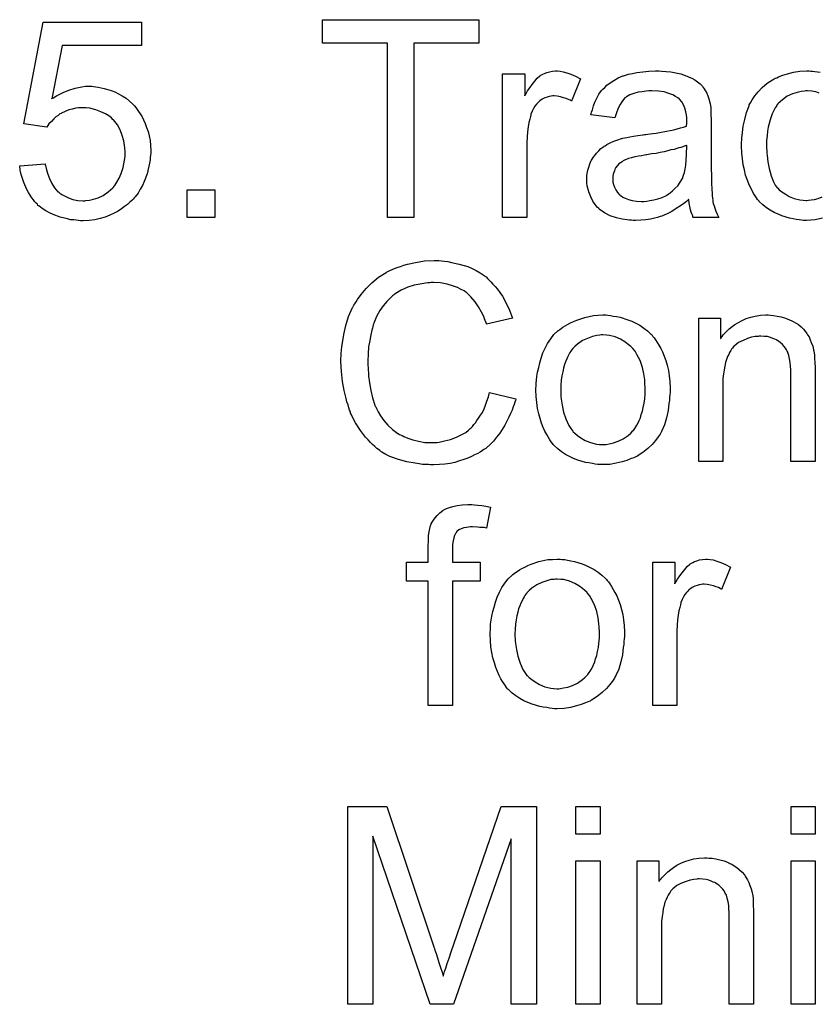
# Model space of a CAD drawing. Extents: x -1.7 to 9, y -2.8 to 5.2.
# Tile 103 of 227: x 3.95 to 4.273, y 0.747 to 1.146. Entities that reach past the tile are written whole.
import ezdxf

# ---------------------------------------------------------------- set-up
doc = ezdxf.new("R2010")
doc.units = 0
doc.layers.add('qfn32-50-23-b_document', color=1, linetype='CONTINUOUS')

msp = doc.modelspace()

# ---------------------------------------------------------------- linework, layer by layer
at = {"layer": 'qfn32-50-23-b_document', "color": 1}
for points in [[(3.999288, 1.135355), (3.967239, 1.135355), (3.962958, 1.113719), (3.963074, 1.113835), (3.963305, 1.113951), (3.963653, 1.114182), (3.964231, 1.114529), (3.964925, 1.114876), (3.965735, 1.115339), (3.967586, 1.116265), (3.9699, 1.11719), (3.972446, 1.118), (3.975223, 1.118579), (3.976611, 1.11881), (3.979156, 1.11881), (3.979851, 1.118695), (3.980776, 1.118579), (3.981818, 1.118463), (3.982974, 1.118232), (3.984247, 1.117885), (3.987024, 1.117075), (3.988528, 1.116496), (3.990032, 1.115686), (3.991536, 1.114876), (3.99304, 1.113951), (3.994429, 1.112794), (3.995817, 1.111521), (3.995933, 1.111405), (3.996164, 1.111174), (3.996511, 1.110827), (3.996974, 1.110248), (3.997553, 1.109438), (3.998131, 1.108629), (3.998825, 1.107587), (3.99952, 1.10643), (4.000098, 1.105158), (4.000792, 1.103769), (4.001371, 1.102149), (4.001949, 1.10053), (4.002412, 1.098794), (4.002759, 1.096827), (4.002991, 1.09486), (4.003106, 1.092778), (4.003106, 1.092662), (4.003106, 1.092315), (4.003106, 1.091736), (4.002991, 1.090927), (4.002875, 1.090001), (4.002759, 1.08896), (4.002528, 1.087687), (4.002296, 1.086414), (4.001602, 1.083406), (4.000445, 1.080282), (3.999751, 1.078662), (3.998825, 1.077158), (3.9979, 1.075538), (3.996743, 1.074034), (3.996627, 1.073919), (3.996396, 1.073572), (3.995933, 1.073109), (3.995354, 1.07253), (3.994544, 1.071836), (3.993619, 1.07091), (3.992462, 1.070101), (3.991189, 1.069175), (3.989801, 1.068249), (3.988181, 1.067439), (3.986445, 1.06663), (3.984594, 1.06582), (3.982627, 1.065241), (3.980429, 1.064778), (3.978115, 1.064431), (3.975685, 1.064315), (3.974644, 1.064315), (3.973834, 1.064431), (3.972909, 1.064547), (3.971867, 1.064663), (3.970595, 1.064778), (3.969322, 1.065125), (3.966429, 1.06582), (3.963537, 1.066861), (3.962033, 1.067555), (3.960529, 1.068365), (3.95914, 1.069291), (3.957752, 1.070332), (3.957636, 1.070448), (3.957405, 1.070563), (3.957173, 1.071026), (3.956711, 1.071489), (3.956132, 1.072067), (3.955554, 1.072762), (3.954859, 1.073687), (3.954281, 1.074728), (3.953587, 1.07577), (3.952892, 1.077043), (3.95162, 1.079819), (3.950579, 1.083059), (3.950231, 1.084794), (3.95, 1.086646), (3.960297, 1.087456), (3.960297, 1.08734), (3.960297, 1.087108), (3.960413, 1.086761), (3.960529, 1.086183), (3.960876, 1.08491), (3.961339, 1.083175), (3.962033, 1.081439), (3.962958, 1.079472), (3.964115, 1.077737), (3.965504, 1.076117), (3.965735, 1.076001), (3.966198, 1.075538), (3.967124, 1.07496), (3.968396, 1.074266), (3.969785, 1.073572), (3.97152, 1.072993), (3.973487, 1.07253), (3.975685, 1.072415), (3.97638, 1.072415), (3.976842, 1.07253), (3.978231, 1.072646), (3.979851, 1.073109), (3.981818, 1.073687), (3.983784, 1.074613), (3.985867, 1.076001), (3.986793, 1.076811), (3.987718, 1.077737), (3.987834, 1.077852), (3.98795, 1.077968), (3.988181, 1.078315), (3.988528, 1.078662), (3.989338, 1.079935), (3.990264, 1.081555), (3.991073, 1.083522), (3.991883, 1.085951), (3.992462, 1.088844), (3.992693, 1.090348), (3.992693, 1.091968), (3.992693, 1.092083), (3.992693, 1.092315), (3.992693, 1.092778), (3.992578, 1.093356), (3.992578, 1.09405), (3.992462, 1.09486), (3.992115, 1.096711), (3.991536, 1.09891), (3.990726, 1.101108), (3.989569, 1.103191), (3.98795, 1.105158), (3.98795, 1.105273), (3.987718, 1.105389), (3.98714, 1.105967), (3.986098, 1.106777), (3.98471, 1.107703), (3.982859, 1.108513), (3.980776, 1.109323), (3.978347, 1.109901), (3.976958, 1.110133), (3.97476, 1.110133), (3.973834, 1.110017), (3.972677, 1.109901), (3.971289, 1.109554), (3.9699, 1.109207), (3.968396, 1.108629), (3.966892, 1.107934), (3.966776, 1.107819), (3.966314, 1.107587), (3.965619, 1.107009), (3.964694, 1.10643), (3.963768, 1.10562), (3.962843, 1.104579), (3.961801, 1.103538), (3.960992, 1.102265), (3.951735, 1.103538), (3.959487, 1.144727), (3.999288, 1.144727), (3.999288, 1.135355)], [(4.13593, 1.136281), (4.10955, 1.136281), (4.10955, 1.065704), (4.098906, 1.065704), (4.098906, 1.136281), (4.072526, 1.136281), (4.072526, 1.145768), (4.13593, 1.145768), (4.13593, 1.136281)], [(4.168789, 1.124942), (4.170061, 1.124711), (4.171565, 1.124248), (4.173185, 1.12367), (4.175037, 1.12286), (4.177003, 1.121818), (4.173417, 1.112794), (4.173301, 1.112909), (4.172838, 1.113141), (4.172144, 1.113488), (4.171218, 1.113835), (4.170177, 1.114182), (4.168904, 1.114529), (4.167632, 1.114761), (4.166359, 1.114876), (4.16578, 1.114876), (4.165202, 1.114761), (4.164392, 1.114645), (4.163582, 1.114414), (4.162541, 1.114066), (4.1615, 1.113604), (4.160574, 1.112909), (4.160458, 1.112794), (4.160111, 1.112562), (4.159764, 1.1121), (4.159186, 1.111521), (4.158607, 1.110711), (4.158029, 1.109786), (4.15745, 1.108744), (4.156987, 1.107472), (4.156872, 1.10724), (4.156756, 1.106546), (4.156525, 1.105505), (4.156177, 1.104116), (4.15583, 1.102381), (4.155599, 1.100414), (4.155483, 1.098331), (4.155368, 1.096017), (4.155368, 1.065704), (4.145533, 1.065704), (4.145533, 1.123785), (4.154442, 1.123785), (4.154442, 1.114992), (4.154558, 1.115108), (4.15502, 1.115918), (4.155599, 1.116959), (4.156525, 1.118232), (4.15745, 1.119504), (4.158491, 1.120893), (4.159533, 1.12205), (4.160574, 1.122975), (4.16069, 1.123091), (4.161037, 1.123322), (4.161731, 1.12367), (4.162425, 1.124017), (4.163351, 1.124364), (4.164508, 1.124711), (4.165665, 1.124942), (4.166938, 1.125058), (4.167747, 1.125058), (4.168789, 1.124942)], [(4.209978, 1.124942), (4.211713, 1.124827), (4.21368, 1.124595), (4.215647, 1.124248), (4.217614, 1.123785), (4.219465, 1.123207), (4.219697, 1.123091), (4.220275, 1.12286), (4.221085, 1.122513), (4.222126, 1.12205), (4.223283, 1.121356), (4.22444, 1.120661), (4.225482, 1.119736), (4.226407, 1.11881), (4.226523, 1.118695), (4.226754, 1.118347), (4.227101, 1.117769), (4.227564, 1.117075), (4.228143, 1.116033), (4.228606, 1.114992), (4.229068, 1.113719), (4.229416, 1.112215), (4.229416, 1.1121), (4.229531, 1.111753), (4.229647, 1.111058), (4.229763, 1.110133), (4.229763, 1.10886), (4.229878, 1.107356), (4.229994, 1.105389), (4.229994, 1.103191), (4.229994, 1.090001), (4.229994, 1.089885), (4.229994, 1.089422), (4.229994, 1.088728), (4.229994, 1.087803), (4.229994, 1.086761), (4.229994, 1.085489), (4.23011, 1.082712), (4.23011, 1.079819), (4.230225, 1.076927), (4.230341, 1.075654), (4.230341, 1.074497), (4.230457, 1.073456), (4.230573, 1.072646), (4.230573, 1.07253), (4.230688, 1.072067), (4.230804, 1.071373), (4.231151, 1.070448), (4.231382, 1.069406), (4.231845, 1.068249), (4.232424, 1.066977), (4.233002, 1.065704), (4.222705, 1.065704), (4.222589, 1.06582), (4.222474, 1.066282), (4.222242, 1.066861), (4.221895, 1.067786), (4.221548, 1.068828), (4.221316, 1.070101), (4.221085, 1.071489), (4.220854, 1.072993), (4.220738, 1.072993), (4.220622, 1.072762), (4.219928, 1.072183), (4.218887, 1.071373), (4.217498, 1.070332), (4.215763, 1.069291), (4.214027, 1.068134), (4.212176, 1.067092), (4.210209, 1.066282), (4.209978, 1.066167), (4.209284, 1.066051), (4.208242, 1.065704), (4.20697, 1.065357), (4.20535, 1.06501), (4.203499, 1.064778), (4.201416, 1.064547), (4.199333, 1.064431), (4.198408, 1.064431), (4.197714, 1.064547), (4.196904, 1.064547), (4.195978, 1.064663), (4.193896, 1.06501), (4.191582, 1.065588), (4.189036, 1.066398), (4.186722, 1.067555), (4.18464, 1.069059), (4.184408, 1.069291), (4.18383, 1.069869), (4.18302, 1.07091), (4.182094, 1.072299), (4.181169, 1.074034), (4.180359, 1.076001), (4.17978, 1.078431), (4.179664, 1.079588), (4.179549, 1.080976), (4.179549, 1.081208), (4.179549, 1.08167), (4.179664, 1.08248), (4.17978, 1.083522), (4.180012, 1.084794), (4.180359, 1.086067), (4.180822, 1.087456), (4.1814, 1.088728), (4.181516, 1.088844), (4.181747, 1.089307), (4.18221, 1.090001), (4.182788, 1.090811), (4.183483, 1.091736), (4.184408, 1.092662), (4.185334, 1.093588), (4.186491, 1.094398), (4.186606, 1.094513), (4.187069, 1.094745), (4.187648, 1.095207), (4.188573, 1.09567), (4.189615, 1.096133), (4.190887, 1.096711), (4.19216, 1.097174), (4.193664, 1.097637), (4.19378, 1.097637), (4.194243, 1.097753), (4.194937, 1.097984), (4.195863, 1.0981), (4.19702, 1.098331), (4.198524, 1.098563), (4.200259, 1.09891), (4.202342, 1.099141), (4.202457, 1.099141), (4.20292, 1.099257), (4.203499, 1.099257), (4.204309, 1.099373), (4.205234, 1.099488), (4.206391, 1.09972), (4.207664, 1.099835), (4.209052, 1.100067), (4.211829, 1.100645), (4.214837, 1.101224), (4.217498, 1.101918), (4.218771, 1.102265), (4.219928, 1.102612), (4.219928, 1.102728), (4.219928, 1.102959), (4.220044, 1.103653), (4.220044, 1.104463), (4.220044, 1.104926), (4.220044, 1.105158), (4.220044, 1.105273), (4.220044, 1.105389), (4.220044, 1.106083), (4.219928, 1.10724), (4.219697, 1.108513), (4.21935, 1.109901), (4.218771, 1.11129), (4.218077, 1.112562), (4.217151, 1.113604), (4.217036, 1.113719), (4.216457, 1.114182), (4.215532, 1.114645), (4.214374, 1.115339), (4.212755, 1.115918), (4.210904, 1.116496), (4.20859, 1.116843), (4.205928, 1.116959), (4.204771, 1.116959), (4.203614, 1.116843), (4.201995, 1.116612), (4.200375, 1.11638), (4.198639, 1.115918), (4.19702, 1.115339), (4.195631, 1.114529), (4.195515, 1.114414), (4.195053, 1.114066), (4.194474, 1.113488), (4.19378, 1.112562), (4.193086, 1.111405), (4.192276, 1.109901), (4.191582, 1.10805), (4.190887, 1.105967), (4.181284, 1.10724), (4.181284, 1.107356), (4.1814, 1.107472), (4.1814, 1.107819), (4.181516, 1.108282), (4.181863, 1.109323), (4.182326, 1.110827), (4.182904, 1.112331), (4.183598, 1.113951), (4.184524, 1.115571), (4.185565, 1.117075), (4.185681, 1.11719), (4.186144, 1.117653), (4.186838, 1.118347), (4.187764, 1.119273), (4.189036, 1.120199), (4.19054, 1.121124), (4.192276, 1.122166), (4.194243, 1.122975), (4.194358, 1.122975), (4.194474, 1.123091), (4.194821, 1.123207), (4.195284, 1.123322), (4.196441, 1.12367), (4.198061, 1.124017), (4.199912, 1.124364), (4.202226, 1.124711), (4.204656, 1.124942), (4.207432, 1.125058), (4.208705, 1.125058), (4.209978, 1.124942)], [(4.275001, 1.065357), (4.271993, 1.064663), (4.270258, 1.064547), (4.268522, 1.064431), (4.267365, 1.064431), (4.266555, 1.064547), (4.265514, 1.064663), (4.264357, 1.064894), (4.263084, 1.065126), (4.261696, 1.065357), (4.258572, 1.066283), (4.257068, 1.066977), (4.255448, 1.067671), (4.253828, 1.068597), (4.252324, 1.069638), (4.25082, 1.070795), (4.249432, 1.072183), (4.249316, 1.072299), (4.249084, 1.07253), (4.248737, 1.072993), (4.248275, 1.073572), (4.247812, 1.074381), (4.247118, 1.075423), (4.246539, 1.07658), (4.245845, 1.077852), (4.245151, 1.079357), (4.244572, 1.081092), (4.243878, 1.082828), (4.243415, 1.08491), (4.242952, 1.086993), (4.242605, 1.089422), (4.242374, 1.091852), (4.242258, 1.094513), (4.242258, 1.094629), (4.242258, 1.094976), (4.242258, 1.095439), (4.242258, 1.096133), (4.242374, 1.096943), (4.242374, 1.097869), (4.24249, 1.09891), (4.242605, 1.100067), (4.242952, 1.102612), (4.243531, 1.105389), (4.244225, 1.108166), (4.245266, 1.110943), (4.245266, 1.111058), (4.245382, 1.11129), (4.245614, 1.111637), (4.245845, 1.1121), (4.246539, 1.113372), (4.24758, 1.114877), (4.248969, 1.116612), (4.250589, 1.118348), (4.252556, 1.120083), (4.254754, 1.121471), (4.254869, 1.121471), (4.255101, 1.121587), (4.255448, 1.121819), (4.255911, 1.12205), (4.256489, 1.122281), (4.257184, 1.122628), (4.258919, 1.123323), (4.260886, 1.123901), (4.263316, 1.12448), (4.265861, 1.124942), (4.268638, 1.125058), (4.269563, 1.125058), (4.270258, 1.124942)], [(4.270258, 1.124942), (4.270952, 1.124942), (4.271877, 1.124827), (4.274076, 1.12448)], [(4.273729, 1.116034), (4.27234, 1.116496), (4.27072, 1.116843), (4.268985, 1.116959), (4.268291, 1.116959), (4.267712, 1.116843), (4.26644, 1.116728), (4.264704, 1.116265), (4.262853, 1.115686), (4.26077, 1.114761), (4.258803, 1.113372), (4.257878, 1.112562), (4.256952, 1.111637), (4.256952, 1.111521), (4.256721, 1.111406), (4.256489, 1.111058), (4.256258, 1.110596), (4.255911, 1.110017), (4.255448, 1.109323), (4.255101, 1.108513), (4.254638, 1.107587), (4.254175, 1.10643), (4.253828, 1.105158), (4.253365, 1.103769), (4.253018, 1.102265), (4.252787, 1.100645), (4.252556, 1.098794), (4.252324, 1.096827), (4.252324, 1.094745), (4.252324, 1.094629), (4.252324, 1.094282), (4.252324, 1.093588), (4.25244, 1.092893), (4.25244, 1.091852), (4.252556, 1.090811), (4.252903, 1.088265), (4.253365, 1.085489), (4.254175, 1.082596), (4.255217, 1.080051), (4.255911, 1.078778), (4.256721, 1.077737), (4.256952, 1.077505), (4.257531, 1.076927), (4.258572, 1.076117), (4.259845, 1.075191), (4.26158, 1.07415), (4.263547, 1.07334), (4.265861, 1.072762), (4.267134, 1.072646), (4.268406, 1.07253), (4.268638, 1.07253), (4.269332, 1.072646), (4.270489, 1.072762), (4.271762, 1.072993), (4.273266, 1.07334), (4.274886, 1.074034)], [(4.220044, 1.09486), (4.219928, 1.09486), (4.219812, 1.094745), (4.219465, 1.094629), (4.219002, 1.094513), (4.218424, 1.094282), (4.21773, 1.09405), (4.21692, 1.093819), (4.215994, 1.093588), (4.214953, 1.093241), (4.21368, 1.093009), (4.212408, 1.092662), (4.210904, 1.092315), (4.209284, 1.091968), (4.207664, 1.091621), (4.205813, 1.091389), (4.203846, 1.091042), (4.203614, 1.091042), (4.20292, 1.090927), (4.201763, 1.090695), (4.20049, 1.090464), (4.199102, 1.090232), (4.197714, 1.089885), (4.196441, 1.089538), (4.195284, 1.089075), (4.195168, 1.089075), (4.194821, 1.088844), (4.194358, 1.088612), (4.193896, 1.088265), (4.192507, 1.08734), (4.19135, 1.085951), (4.19135, 1.085836), (4.191119, 1.085604), (4.191003, 1.085141), (4.190772, 1.084563), (4.19054, 1.083869), (4.190309, 1.083175), (4.190193, 1.082249), (4.190078, 1.081323), (4.190078, 1.081208), (4.190078, 1.080629), (4.190193, 1.079935), (4.190425, 1.079009), (4.190772, 1.077968), (4.19135, 1.076927), (4.192044, 1.07577), (4.19297, 1.074728), (4.193086, 1.074613), (4.193548, 1.074381), (4.194243, 1.073919), (4.195168, 1.073456), (4.196441, 1.072993), (4.197945, 1.07253), (4.199681, 1.072299), (4.201763, 1.072183), (4.202689, 1.072183), (4.203846, 1.072299), (4.205118, 1.07253), (4.206738, 1.072762), (4.208358, 1.073224), (4.210094, 1.073803), (4.211829, 1.074613), (4.21206, 1.074728), (4.212523, 1.075076), (4.213333, 1.075654), (4.214259, 1.076464), (4.2153, 1.07739), (4.216457, 1.078547), (4.217383, 1.079935), (4.218308, 1.081439), (4.218424, 1.081555), (4.21854, 1.082018), (4.218771, 1.082828), (4.219118, 1.083869), (4.219465, 1.085257), (4.219697, 1.086877), (4.219812, 1.088844), (4.219928, 1.091158), (4.220044, 1.09486)], [(4.029023, 1.065704), (4.0178, 1.065704), (4.0178, 1.076927), (4.029023, 1.076927), (4.029023, 1.065704)], [(4.119732, 1.048187), (4.120773, 1.048071), (4.122046, 1.047956), (4.123319, 1.04784), (4.124823, 1.047493), (4.127947, 1.046799), (4.131418, 1.045757), (4.133153, 1.045063), (4.134773, 1.044253), (4.136393, 1.043212), (4.138012, 1.04217), (4.138128, 1.042055), (4.13836, 1.041939), (4.138822, 1.041592), (4.139401, 1.041014), (4.139979, 1.040435), (4.140789, 1.039625), (4.141599, 1.038699), (4.142525, 1.037774), (4.14345, 1.036617), (4.144376, 1.035228), (4.145417, 1.03384), (4.146343, 1.032336), (4.147153, 1.030601), (4.148078, 1.028865), (4.148773, 1.027014), (4.149467, 1.024931), (4.139054, 1.022501), (4.139054, 1.022617), (4.138938, 1.022849), (4.138707, 1.023311), (4.138475, 1.02389), (4.138244, 1.024584), (4.137897, 1.02551), (4.136971, 1.027361), (4.135814, 1.029444), (4.134426, 1.031526), (4.13269, 1.033493), (4.130839, 1.035228), (4.130608, 1.03546), (4.129913, 1.035923), (4.128757, 1.036501), (4.127252, 1.037311), (4.125285, 1.038005), (4.123087, 1.038699), (4.120426, 1.039162), (4.117534, 1.039278), (4.116608, 1.039278), (4.116029, 1.039162), (4.11522, 1.039162), (4.114294, 1.039047), (4.112096, 1.038699), (4.109666, 1.038237), (4.107121, 1.037427), (4.104459, 1.03627), (4.10203, 1.034766), (4.101914, 1.034766), (4.101798, 1.034534), (4.100989, 1.033956), (4.099947, 1.03303), (4.098675, 1.031642), (4.09717, 1.029906), (4.095782, 1.027939), (4.094509, 1.02551), (4.093352, 1.022849), (4.093352, 1.022733), (4.093237, 1.022501), (4.093121, 1.022154), (4.093005, 1.021576), (4.092774, 1.020882), (4.092542, 1.020072), (4.092195, 1.018105), (4.091733, 1.015791), (4.09127, 1.013245), (4.091038, 1.010469), (4.090923, 1.007461), (4.090923, 1.007345), (4.090923, 1.006998), (4.090923, 1.006419), (4.090923, 1.005725), (4.091038, 1.004915), (4.091038, 1.003874), (4.091154, 1.002717), (4.09127, 1.001444), (4.091617, 0.998667), (4.092195, 0.995659), (4.09289, 0.992651), (4.093815, 0.989643), (4.093815, 0.989527), (4.093931, 0.989296), (4.094162, 0.988948), (4.094394, 0.98837), (4.095088, 0.986982), (4.096129, 0.985362), (4.097402, 0.983511), (4.099022, 0.981544), (4.100873, 0.979808), (4.103071, 0.978188), (4.103187, 0.978188), (4.103418, 0.978073), (4.103765, 0.977841), (4.104228, 0.97761), (4.104807, 0.977379), (4.105501, 0.977031), (4.107121, 0.976337), (4.109203, 0.975643), (4.111517, 0.975064), (4.114063, 0.974602), (4.116724, 0.974486), (4.117534, 0.974486), (4.118228, 0.974602), (4.119038, 0.974602), (4.119848, 0.974717), (4.12193, 0.97518), (4.12436, 0.975759), (4.12679, 0.976684), (4.129335, 0.977957), (4.130608, 0.978651), (4.131765, 0.979577), (4.13188, 0.979692), (4.131996, 0.979808), (4.132343, 0.980155), (4.132806, 0.980502), (4.133269, 0.981081), (4.133847, 0.981775), (4.134542, 0.982469), (4.13512, 0.983395), (4.135814, 0.984436), (4.136624, 0.985593), (4.137318, 0.98675), (4.138012, 0.988139), (4.138591, 0.989643), (4.139169, 0.991263), (4.139748, 0.992998), (4.140211, 0.994849), (4.150855, 0.992188), (4.150855, 0.992072), (4.150739, 0.99161), (4.150508, 0.990915), (4.150161, 0.98999), (4.149814, 0.988948), (4.149351, 0.987676), (4.148773, 0.986287), (4.148078, 0.984783), (4.146459, 0.981544), (4.144376, 0.978304), (4.143103, 0.976684), (4.141831, 0.975064), (4.140442, 0.973676), (4.138822, 0.972288), (4.138707, 0.972172), (4.138475, 0.971941), (4.137897, 0.971709), (4.137318, 0.971246), (4.136393, 0.970668), (4.135467, 0.970089), (4.134194, 0.969511), (4.132922, 0.968932), (4.131418, 0.968238), (4.129798, 0.96766), (4.128062, 0.967081), (4.126211, 0.966503), (4.124244, 0.96604), (4.122162, 0.965808), (4.119963, 0.965577), (4.117649, 0.965461), (4.116377, 0.965461), (4.115451, 0.965577), (4.11441, 0.965577), (4.113137, 0.965693), (4.111749, 0.965924), (4.110129, 0.966156), (4.106774, 0.966734), (4.103302, 0.96766), (4.099832, 0.968932), (4.098212, 0.969742), (4.096592, 0.970668), (4.096476, 0.970784), (4.096245, 0.970899), (4.095782, 0.971246), (4.095319, 0.971709), (4.094625, 0.972172), (4.093815, 0.972866), (4.09289, 0.973676), (4.091964, 0.974602), (4.091038, 0.975643), (4.089997, 0.976684), (4.087914, 0.979345), (4.085948, 0.982469), (4.084212, 0.98594), (4.084212, 0.986056), (4.083981, 0.986403), (4.083865, 0.986982), (4.083518, 0.987676), (4.083286, 0.988601), (4.082939, 0.989758), (4.082477, 0.991031), (4.082129, 0.992419), (4.081782, 0.993924), (4.08132, 0.995659), (4.080741, 0.999246), (4.080278, 1.003295), (4.080047, 1.007461), (4.080047, 1.007576), (4.080047, 1.008039), (4.080047, 1.008733), (4.080162, 1.009543), (4.080162, 1.0107), (4.080278, 1.011857), (4.080394, 1.013361), (4.080625, 1.014865), (4.081204, 1.018221), (4.082014, 1.021923), (4.083171, 1.025625), (4.084791, 1.029212), (4.084906, 1.029328), (4.085022, 1.029675), (4.085253, 1.030138), (4.085716, 1.030716), (4.086179, 1.031526), (4.086757, 1.032452), (4.088262, 1.034534), (4.090228, 1.036848), (4.092542, 1.039162), (4.095204, 1.041476), (4.098327, 1.043443), (4.098443, 1.043559), (4.09879, 1.043675), (4.099253, 1.043906), (4.099832, 1.044253), (4.100757, 1.0446), (4.101683, 1.044947), (4.10284, 1.04541), (4.104112, 1.045873), (4.105501, 1.046336), (4.107005, 1.046799), (4.110244, 1.047493), (4.113947, 1.048071), (4.117765, 1.048303), (4.118922, 1.048303), (4.119732, 1.048187)], [(4.188111, 1.026088), (4.189152, 1.025973), (4.190309, 1.025741), (4.191582, 1.02551), (4.193086, 1.025278), (4.19621, 1.024237), (4.197829, 1.023659), (4.199449, 1.022849), (4.201069, 1.022039), (4.202689, 1.020882), (4.204193, 1.019725), (4.205697, 1.018336), (4.205813, 1.018221), (4.206044, 1.017989), (4.206391, 1.017526), (4.206854, 1.016948), (4.207432, 1.016138), (4.208127, 1.015097), (4.208821, 1.01394), (4.209515, 1.012667), (4.210209, 1.011279), (4.210904, 1.009543), (4.211598, 1.007808), (4.212176, 1.005841), (4.212639, 1.003758), (4.212986, 1.00156), (4.213217, 0.999246), (4.213333, 0.9967), (4.213333, 0.996585), (4.213333, 0.996238), (4.213333, 0.995659), (4.213333, 0.994849), (4.213217, 0.993924), (4.213102, 0.992767), (4.213102, 0.99161), (4.21287, 0.990337), (4.212523, 0.987444), (4.211829, 0.984552), (4.211019, 0.981659), (4.209862, 0.978998), (4.209862, 0.978883), (4.209747, 0.978767), (4.209515, 0.97842), (4.209284, 0.977957), (4.208474, 0.9768), (4.207432, 0.975412), (4.206044, 0.973792), (4.204309, 0.972172), (4.202342, 0.970552), (4.200028, 0.969048), (4.199912, 0.969048), (4.199796, 0.968932), (4.199449, 0.968701), (4.198871, 0.96847), (4.198292, 0.968238), (4.197598, 0.968007), (4.195863, 0.967313), (4.193896, 0.966734), (4.191466, 0.966156), (4.188921, 0.965693), (4.186144, 0.965577), (4.184987, 0.965577), (4.184061, 0.965693), (4.18302, 0.965808), (4.181863, 0.96604), (4.180474, 0.966271), (4.179086, 0.966503), (4.175962, 0.967428), (4.174227, 0.968122), (4.172607, 0.968817), (4.170987, 0.969742), (4.169367, 0.970784), (4.167863, 0.971941), (4.166359, 0.973329), (4.166243, 0.973445), (4.166012, 0.973676), (4.165665, 0.974139), (4.165202, 0.974833), (4.164623, 0.975643), (4.164045, 0.976569), (4.163351, 0.977726), (4.162657, 0.979114), (4.161962, 0.980618), (4.161268, 0.982354), (4.16069, 0.984205), (4.160111, 0.986172), (4.159648, 0.98837), (4.159301, 0.990684), (4.15907, 0.993229), (4.158954, 0.99589), (4.158954, 0.996122), (4.158954, 0.996585), (4.15907, 0.997395), (4.15907, 0.998552), (4.159186, 0.999824), (4.159417, 1.001444), (4.159648, 1.003064), (4.160111, 1.004915), (4.160574, 1.006766), (4.161153, 1.008733), (4.161847, 1.010816), (4.162772, 1.012783), (4.163698, 1.014634), (4.164971, 1.016485), (4.166243, 1.018221), (4.167863, 1.019725), (4.167979, 1.01984), (4.16821, 1.019956), (4.168673, 1.020303), (4.169252, 1.020766), (4.169946, 1.021229), (4.170871, 1.021807), (4.171797, 1.022386), (4.172954, 1.022964), (4.174227, 1.023543), (4.175615, 1.024121), (4.178739, 1.025163), (4.182326, 1.025973), (4.184177, 1.026088), (4.186144, 1.026204), (4.187301, 1.026204), (4.188111, 1.026088)], [(4.253944, 1.026088), (4.255217, 1.025973), (4.256721, 1.025741), (4.258341, 1.025394), (4.260076, 1.024931), (4.261696, 1.024237), (4.261927, 1.024121), (4.26239, 1.02389), (4.2632, 1.023543), (4.264126, 1.022964), (4.265283, 1.02227), (4.266324, 1.021345), (4.267365, 1.020419), (4.268291, 1.019262), (4.268406, 1.019146), (4.268638, 1.018683), (4.268985, 1.018105), (4.269563, 1.017295), (4.270026, 1.016138), (4.270489, 1.014981), (4.271068, 1.013593), (4.271415, 1.012089), (4.271415, 1.011973), (4.27153, 1.01151), (4.271646, 1.010816), (4.271762, 1.00989), (4.271762, 1.008502), (4.271877, 1.006882), (4.271993, 1.004915), (4.271993, 1.002486), (4.271993, 0.96685), (4.262159, 0.96685), (4.262159, 1.002023), (4.262159, 1.002138), (4.262159, 1.002254), (4.262159, 1.003064), (4.262159, 1.004105), (4.262043, 1.005378), (4.261927, 1.006882), (4.261696, 1.008386), (4.261349, 1.009775), (4.261002, 1.011047), (4.261002, 1.011163), (4.26077, 1.01151), (4.260423, 1.012089), (4.260076, 1.012783), (4.259498, 1.013477), (4.258803, 1.014287), (4.257878, 1.015097), (4.256836, 1.015791), (4.256721, 1.015907), (4.256374, 1.016138), (4.255679, 1.01637), (4.254869, 1.016717), (4.253944, 1.017064), (4.252787, 1.017411), (4.251399, 1.017527), (4.25001, 1.017642), (4.249432, 1.017642), (4.248969, 1.017527), (4.247812, 1.017411), (4.246308, 1.017179), (4.244688, 1.016601), (4.242837, 1.015907), (4.240985, 1.014981), (4.23925, 1.013593), (4.239019, 1.013361), (4.238556, 1.012783), (4.238209, 1.01232), (4.237862, 1.011741), (4.237399, 1.011047), (4.237052, 1.010237), (4.236589, 1.009312), (4.236126, 1.008155), (4.235779, 1.006882), (4.235432, 1.005494), (4.2352, 1.00399), (4.234969, 1.00237), (4.234738, 1.000403), (4.234738, 0.998436), (4.234738, 0.96685), (4.224903, 0.96685), (4.224903, 1.024931), (4.233696, 1.024931), (4.233696, 1.016601), (4.233812, 1.016716), (4.234043, 1.017064), (4.234391, 1.017526), (4.234853, 1.018105), (4.235548, 1.018799), (4.236358, 1.019609), (4.237283, 1.020535), (4.23844, 1.02146), (4.239597, 1.02227), (4.240985, 1.023196), (4.24249, 1.024006), (4.244109, 1.0247), (4.245961, 1.025278), (4.247812, 1.025741), (4.249894, 1.026088), (4.252093, 1.026204), (4.253018, 1.026204), (4.253944, 1.026088)], [(4.186144, 1.018105), (4.185449, 1.018105), (4.184871, 1.017989), (4.183598, 1.017874), (4.181863, 1.017411), (4.179896, 1.016716), (4.177813, 1.015791), (4.175846, 1.014403), (4.174805, 1.013477), (4.17388, 1.012551), (4.17388, 1.012436), (4.173648, 1.01232), (4.173417, 1.011973), (4.17307, 1.01151), (4.172722, 1.010932), (4.172375, 1.010237), (4.171913, 1.009312), (4.17145, 1.008386), (4.170987, 1.007229), (4.170524, 1.006072), (4.170177, 1.004684), (4.16983, 1.00318), (4.169483, 1.00156), (4.169252, 0.999824), (4.169136, 0.997857), (4.16902, 0.99589), (4.16902, 0.995775), (4.16902, 0.995428), (4.16902, 0.994849), (4.169136, 0.994039), (4.169136, 0.993114), (4.169252, 0.992072), (4.169599, 0.989643), (4.170177, 0.986866), (4.171103, 0.984089), (4.17226, 0.981428), (4.17307, 0.980271), (4.17388, 0.979114), (4.173995, 0.979114), (4.174111, 0.978883), (4.174805, 0.978304), (4.175846, 0.977379), (4.177235, 0.976453), (4.17897, 0.975412), (4.181053, 0.974486), (4.183483, 0.973908), (4.184755, 0.973792), (4.186144, 0.973676), (4.186838, 0.973676), (4.187416, 0.973792), (4.188689, 0.974023), (4.190425, 0.97437), (4.192276, 0.975064), (4.194358, 0.97599), (4.196325, 0.977379), (4.197367, 0.978304), (4.198292, 0.97923), (4.198408, 0.979345), (4.198524, 0.979461), (4.198755, 0.979808), (4.199102, 0.980271), (4.199449, 0.98085), (4.199912, 0.981544), (4.200375, 0.982469), (4.200838, 0.983395), (4.2013, 0.984552), (4.201648, 0.985825), (4.20211, 0.987213), (4.202457, 0.988717), (4.202805, 0.990453), (4.203036, 0.992188), (4.203267, 0.994155), (4.203267, 0.996238), (4.203267, 0.996353), (4.203267, 0.9967), (4.203267, 0.997279), (4.203152, 0.997973), (4.203152, 0.998899), (4.203036, 0.99994), (4.202689, 1.00237), (4.20211, 1.004915), (4.201185, 1.007692), (4.199912, 1.010237), (4.199218, 1.01151), (4.198292, 1.012551), (4.198292, 1.012667), (4.198061, 1.012783), (4.197367, 1.013477), (4.196325, 1.014287), (4.194937, 1.015328), (4.193201, 1.016369), (4.191119, 1.017295), (4.188805, 1.017874), (4.187532, 1.017989), (4.186144, 1.018105)], [(4.134079, 0.949333), (4.135467, 0.949217), (4.137087, 0.948986), (4.138707, 0.948754), (4.140558, 0.948407), (4.139054, 0.939845), (4.138938, 0.939845), (4.138591, 0.939961), (4.138012, 0.940077), (4.137203, 0.940192), (4.136277, 0.940192), (4.135351, 0.940308), (4.133269, 0.940424), (4.132575, 0.940424), (4.131765, 0.940308), (4.130839, 0.940192), (4.129798, 0.939961), (4.128757, 0.939614), (4.127831, 0.939151), (4.127021, 0.938457), (4.126905, 0.938341), (4.12679, 0.93811), (4.126443, 0.937647), (4.126095, 0.936837), (4.125748, 0.935912), (4.125517, 0.934755), (4.125285, 0.93325), (4.12517, 0.931399), (4.12517, 0.926077), (4.136393, 0.926077), (4.136393, 0.918441), (4.12517, 0.918441), (4.12517, 0.867996), (4.115335, 0.867996), (4.115335, 0.918441), (4.106658, 0.918441), (4.106658, 0.926077), (4.115335, 0.926077), (4.115335, 0.932209), (4.115335, 0.932325), (4.115335, 0.932441), (4.115335, 0.933135), (4.115451, 0.934176), (4.115451, 0.935449), (4.115567, 0.936837), (4.115798, 0.938341), (4.116029, 0.93973), (4.116377, 0.940887), (4.116492, 0.941002), (4.116608, 0.941581), (4.116955, 0.942275), (4.117534, 0.943085), (4.118228, 0.944011), (4.119038, 0.945052), (4.120079, 0.946093), (4.121352, 0.947019), (4.121467, 0.947135), (4.122046, 0.947366), (4.122856, 0.947829), (4.124013, 0.948292), (4.125401, 0.948639), (4.127137, 0.949101), (4.129104, 0.949333), (4.131418, 0.949448), (4.133037, 0.949448), (4.134079, 0.949333)], [(4.169599, 0.927234), (4.17064, 0.927118), (4.171797, 0.926887), (4.17307, 0.926656), (4.174574, 0.926424), (4.177698, 0.925383), (4.179317, 0.924804), (4.180937, 0.923995), (4.182557, 0.923185), (4.184177, 0.922028), (4.185681, 0.920871), (4.187185, 0.919482), (4.187301, 0.919366), (4.187532, 0.919135), (4.187879, 0.918672), (4.188342, 0.918094), (4.188921, 0.917284), (4.189615, 0.916243), (4.190309, 0.915086), (4.191003, 0.913813), (4.191697, 0.912424), (4.192391, 0.910689), (4.193086, 0.908953), (4.193664, 0.906987), (4.194127, 0.904904), (4.194474, 0.902706), (4.194706, 0.900392), (4.194821, 0.897846), (4.194821, 0.897731), (4.194821, 0.897384), (4.194821, 0.896805), (4.194821, 0.895995), (4.194706, 0.895069), (4.19459, 0.893913), (4.19459, 0.892755), (4.194358, 0.891483), (4.194011, 0.88859), (4.193317, 0.885698), (4.192507, 0.882805), (4.19135, 0.880144), (4.19135, 0.880029), (4.191234, 0.879913), (4.191003, 0.879566), (4.190772, 0.879103), (4.189962, 0.877946), (4.188921, 0.876558), (4.187532, 0.874938), (4.185797, 0.873318), (4.18383, 0.871698), (4.181516, 0.870194), (4.1814, 0.870194), (4.181284, 0.870078), (4.180937, 0.869847), (4.180359, 0.869615), (4.17978, 0.869384), (4.179086, 0.869153), (4.17735, 0.868458), (4.175384, 0.86788), (4.172954, 0.867302), (4.170408, 0.866839), (4.167632, 0.866723), (4.166475, 0.866723), (4.165549, 0.866839), (4.164508, 0.866954), (4.163351, 0.867186), (4.161962, 0.867417), (4.160574, 0.867649), (4.15745, 0.868574), (4.155715, 0.869268), (4.154095, 0.869963), (4.152475, 0.870888), (4.150855, 0.871929), (4.149351, 0.873087), (4.147847, 0.874475), (4.147731, 0.874591), (4.1475, 0.874822), (4.147153, 0.875285), (4.14669, 0.875979), (4.146111, 0.876789), (4.145533, 0.877715), (4.144839, 0.878871), (4.144145, 0.88026), (4.14345, 0.881764), (4.142756, 0.8835), (4.142178, 0.885351), (4.141599, 0.887318), (4.141136, 0.889516), (4.140789, 0.89183), (4.140558, 0.894375), (4.140442, 0.897036), (4.140442, 0.897268), (4.140442, 0.897731), (4.140558, 0.89854), (4.140558, 0.899697), (4.140674, 0.90097), (4.140905, 0.90259), (4.141136, 0.90421), (4.141599, 0.906061), (4.142062, 0.907912), (4.142641, 0.909879), (4.143335, 0.911962), (4.14426, 0.913929), (4.145186, 0.91578), (4.146459, 0.917631), (4.147731, 0.919366), (4.149351, 0.920871), (4.149467, 0.920986), (4.149698, 0.921102), (4.150161, 0.921449), (4.150739, 0.921912), (4.151434, 0.922375), (4.152359, 0.922953), (4.153285, 0.923532), (4.154442, 0.92411), (4.155715, 0.924689), (4.157103, 0.925267), (4.160227, 0.926308), (4.163814, 0.927118), (4.165665, 0.927234), (4.167632, 0.92735), (4.168789, 0.92735), (4.169599, 0.927234)], [(4.229531, 0.927234), (4.230804, 0.927003), (4.232308, 0.92654), (4.233928, 0.925961), (4.235779, 0.925152), (4.237746, 0.92411), (4.234159, 0.915086), (4.234043, 0.915201), (4.233581, 0.915433), (4.232886, 0.91578), (4.231961, 0.916127), (4.23092, 0.916474), (4.229647, 0.916821), (4.228374, 0.917053), (4.227101, 0.917168), (4.226523, 0.917168), (4.225944, 0.917053), (4.225135, 0.916937), (4.224325, 0.916705), (4.223283, 0.916358), (4.222242, 0.915895), (4.221316, 0.915201), (4.221201, 0.915086), (4.220854, 0.914854), (4.220507, 0.914391), (4.219928, 0.913813), (4.21935, 0.913003), (4.218771, 0.912077), (4.218193, 0.911036), (4.21773, 0.909763), (4.217614, 0.909532), (4.217498, 0.908838), (4.217267, 0.907797), (4.21692, 0.906408), (4.216573, 0.904673), (4.216341, 0.902706), (4.216226, 0.900623), (4.21611, 0.898309), (4.21611, 0.867996), (4.206275, 0.867996), (4.206275, 0.926077), (4.215184, 0.926077), (4.215184, 0.917284), (4.2153, 0.9174), (4.215763, 0.91821), (4.216341, 0.919251), (4.217267, 0.920524), (4.218193, 0.921796), (4.219234, 0.923185), (4.220275, 0.924342), (4.221316, 0.925267), (4.221432, 0.925383), (4.221779, 0.925614), (4.222474, 0.925961), (4.223168, 0.926308), (4.224093, 0.926656), (4.22525, 0.927003), (4.226407, 0.927234), (4.22768, 0.92735), (4.22849, 0.92735), (4.229531, 0.927234)], [(4.167632, 0.919251), (4.166938, 0.919251), (4.166359, 0.919135), (4.165086, 0.919019), (4.163351, 0.918557), (4.161384, 0.917862), (4.159301, 0.916937), (4.157334, 0.915548), (4.156293, 0.914623), (4.155368, 0.913697), (4.155368, 0.913582), (4.155136, 0.913466), (4.154905, 0.913119), (4.154558, 0.912656), (4.154211, 0.912077), (4.153863, 0.911383), (4.153401, 0.910458), (4.152938, 0.909532), (4.152475, 0.908375), (4.152012, 0.907218), (4.151665, 0.90583), (4.151318, 0.904326), (4.150971, 0.902706), (4.150739, 0.90097), (4.150624, 0.899003), (4.150508, 0.897036), (4.150508, 0.896921), (4.150508, 0.896574), (4.150508, 0.895995), (4.150624, 0.895185), (4.150624, 0.89426), (4.150739, 0.893218), (4.151087, 0.890789), (4.151665, 0.888012), (4.152591, 0.885235), (4.153748, 0.882574), (4.154558, 0.881417), (4.155368, 0.88026), (4.155483, 0.88026), (4.155599, 0.880029), (4.156293, 0.87945), (4.157334, 0.878524), (4.158723, 0.877599), (4.160458, 0.876558), (4.162541, 0.875632), (4.164971, 0.875053), (4.166243, 0.874938), (4.167632, 0.874822), (4.168326, 0.874822), (4.168904, 0.874938), (4.170177, 0.875169), (4.171913, 0.875516), (4.173764, 0.87621), (4.175846, 0.877136), (4.177813, 0.878524), (4.178855, 0.87945), (4.17978, 0.880376), (4.179896, 0.880491), (4.180012, 0.880607), (4.180243, 0.880954), (4.18059, 0.881417), (4.180937, 0.881995), (4.1814, 0.88269), (4.181863, 0.883615), (4.182326, 0.884541), (4.182788, 0.885698), (4.183136, 0.886971), (4.183598, 0.888359), (4.183945, 0.889863), (4.184292, 0.891598), (4.184524, 0.893334), (4.184755, 0.895301), (4.184755, 0.897384), (4.184755, 0.897499), (4.184755, 0.897846), (4.184755, 0.898425), (4.18464, 0.899119), (4.18464, 0.900045), (4.184524, 0.901086), (4.184177, 0.903516), (4.183598, 0.906061), (4.182673, 0.908838), (4.1814, 0.911383), (4.180706, 0.912656), (4.17978, 0.913697), (4.17978, 0.913813), (4.179549, 0.913929), (4.178855, 0.914623), (4.177813, 0.915433), (4.176425, 0.916474), (4.174689, 0.917515), (4.172607, 0.918441), (4.170293, 0.919019), (4.16902, 0.919135), (4.167632, 0.919251)], [(4.159186, 0.747043), (4.149004, 0.747043), (4.149004, 0.814033), (4.125633, 0.747043), (4.116145, 0.747043), (4.093005, 0.81519), (4.093005, 0.747043), (4.082824, 0.747043), (4.082824, 0.827107), (4.098675, 0.827107), (4.117649, 0.770299), (4.117649, 0.770183), (4.117765, 0.769952), (4.117881, 0.769604), (4.118112, 0.769026), (4.118575, 0.767638), (4.119153, 0.765902), (4.119732, 0.763935), (4.120426, 0.761968), (4.121005, 0.760117), (4.121467, 0.758497), (4.121583, 0.758729), (4.121699, 0.759307), (4.122046, 0.760348), (4.122509, 0.761737), (4.123087, 0.763588), (4.123897, 0.765786), (4.124707, 0.768332), (4.125748, 0.77134), (4.144954, 0.827107), (4.159186, 0.827107), (4.159186, 0.747043)], [(4.184987, 0.815884), (4.175152, 0.815884), (4.175152, 0.827107), (4.184987, 0.827107), (4.184987, 0.815884)], [(4.272109, 0.815885), (4.262274, 0.815885), (4.262274, 0.827107), (4.272109, 0.827107), (4.272109, 0.815885)], [(4.229068, 0.806281), (4.230341, 0.806166), (4.231845, 0.805934), (4.233465, 0.805587), (4.2352, 0.805124), (4.23682, 0.80443), (4.237052, 0.804314), (4.237515, 0.804083), (4.238324, 0.803736), (4.23925, 0.803158), (4.240407, 0.802463), (4.241448, 0.801538), (4.24249, 0.800612), (4.243415, 0.799455), (4.243531, 0.799339), (4.243762, 0.798877), (4.244109, 0.798298), (4.244688, 0.797488), (4.245151, 0.796331), (4.245614, 0.795174), (4.246192, 0.793786), (4.246539, 0.792282), (4.246539, 0.792166), (4.246655, 0.791703), (4.24677, 0.791009), (4.246886, 0.790083), (4.246886, 0.788695), (4.247002, 0.787075), (4.247118, 0.785108), (4.247118, 0.782679), (4.247118, 0.747043), (4.237283, 0.747043), (4.237283, 0.782216), (4.237283, 0.782332), (4.237283, 0.782447), (4.237283, 0.783257), (4.237283, 0.784298), (4.237167, 0.785571), (4.237052, 0.787075), (4.23682, 0.788579), (4.236473, 0.789968), (4.236126, 0.79124), (4.236126, 0.791356), (4.235895, 0.791703), (4.235548, 0.792282), (4.2352, 0.792976), (4.234622, 0.79367), (4.233928, 0.79448), (4.233002, 0.79529), (4.231961, 0.795984), (4.231845, 0.7961), (4.231498, 0.796331), (4.230804, 0.796562), (4.229994, 0.79691), (4.229068, 0.797257), (4.227911, 0.797604), (4.226523, 0.79772), (4.225135, 0.797835), (4.224556, 0.797835), (4.224093, 0.79772), (4.222936, 0.797604), (4.221432, 0.797372), (4.219812, 0.796794), (4.217961, 0.7961), (4.21611, 0.795174), (4.214374, 0.793786), (4.214143, 0.793554), (4.21368, 0.792976), (4.213333, 0.792513), (4.212986, 0.791934), (4.212523, 0.79124), (4.212176, 0.79043), (4.211713, 0.789505), (4.211251, 0.788348), (4.210904, 0.787075), (4.210556, 0.785687), (4.210325, 0.784183), (4.210094, 0.782563), (4.209862, 0.780596), (4.209862, 0.778629), (4.209862, 0.747043), (4.200028, 0.747043), (4.200028, 0.805124), (4.208821, 0.805124), (4.208821, 0.796794), (4.208937, 0.79691), (4.209168, 0.797257), (4.209515, 0.79772), (4.209978, 0.798298), (4.210672, 0.798992), (4.211482, 0.799802), (4.212408, 0.800728), (4.213565, 0.801653), (4.214722, 0.802463), (4.21611, 0.803389), (4.217614, 0.804199), (4.219234, 0.804893), (4.221085, 0.805471), (4.222936, 0.805934), (4.225019, 0.806281), (4.227217, 0.806397), (4.228143, 0.806397), (4.229068, 0.806281)], [(4.184987, 0.747043), (4.175152, 0.747043), (4.175152, 0.805124), (4.184987, 0.805124), (4.184987, 0.747043)], [(4.272109, 0.747043), (4.262274, 0.747043), (4.262274, 0.805124), (4.272109, 0.805124), (4.272109, 0.747043)]]:
    msp.add_lwpolyline(points, dxfattribs=at)

doc.saveas('drawing.dxf')
